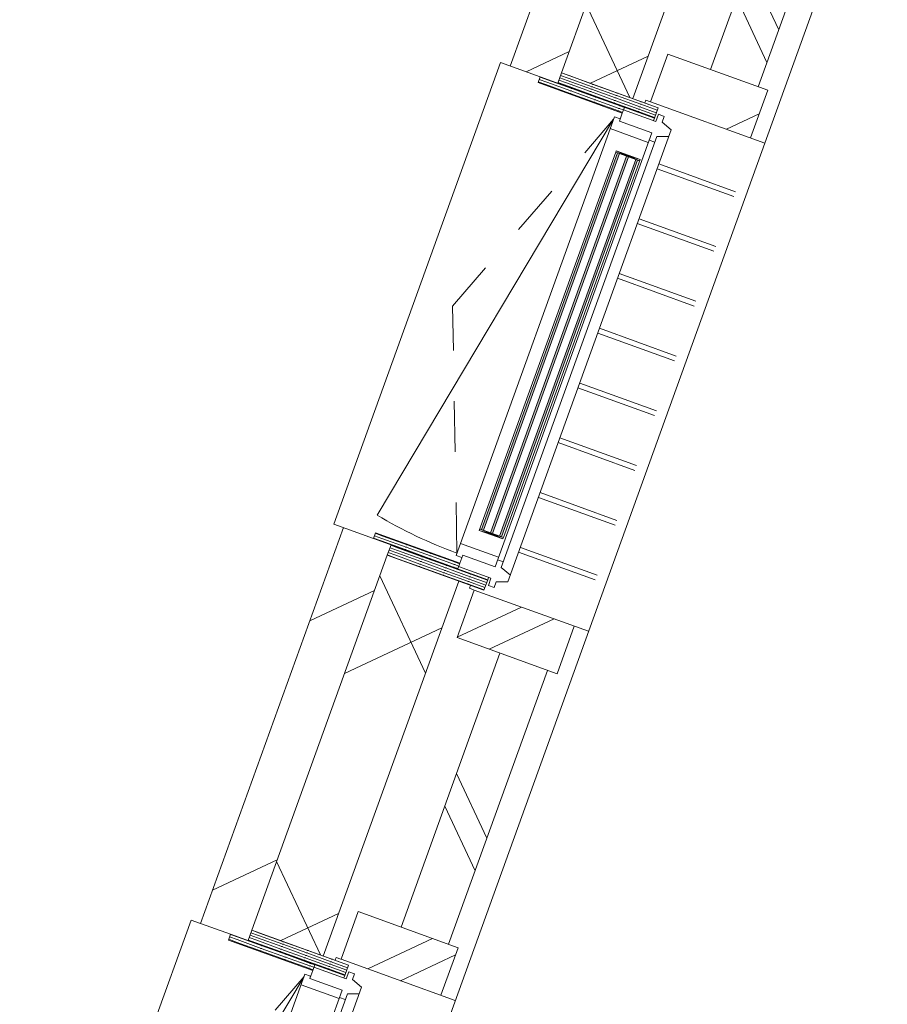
# Model space of a CAD drawing. Header units: metres. Extents: x 136266 to 136452, y 453403 to 453560.
# Tile 81 of 133: x 136427.67 to 136429.38, y 453457.01 to 453458.96. Entities that reach past the tile are written whole.
import ezdxf

# ---------------------------------------------------------------- set-up
doc = ezdxf.new("R2010")
doc.units = ezdxf.units.M
doc.linetypes.add('GS streep 0_60mm', pattern=[1.2, 0.6, -0.6])
for name, color, linetype, lineweight in [('A-DETL-BEBOUWING', 253, 'Continuous', 9), ('A-DETL-GENF-4', 252, 'Continuous', 9), ('A-GENM-1', 8, 'Continuous', 5), ('A-GENM-3', 7, 'GS streep 0_60mm', 5)]:
    doc.layers.add(name, color=color, linetype=linetype, lineweight=lineweight)
pattern_1 = [(50.36799999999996, (1194.736809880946, 112.262393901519), (-308.0628471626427, 255.141690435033), [])]
pattern_2 = [(230.3679950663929, (262040.2216095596, 123337.7240392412), (308.0628251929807, -255.1417169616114), []), (230.3679950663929, (260845.4843567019, 123225.4614157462), (308.0628251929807, -255.1417169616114), [])]

# ---------------------------------------------------------------- blocks, each defined once
blk = doc.blocks.new('859-DO-0010 29-09-2022')
at = {"layer": 'A-DETL-BEBOUWING'}
h = blk.add_hatch(dxfattribs=at)
h.set_pattern_fill('FP_589', color=256, angle=44.99999999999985, style=0, pattern_type=2)
h.set_pattern_definition([(140.3679999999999, (157682.3175318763, 61236.02990674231), (-270.5777627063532, -326.7006494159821), []), (230.3679999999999, (157682.3175318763, 61236.02990674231), (326.7006494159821, -270.5777627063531), [])])
h.paths.add_polyline_path([(157701.9530757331, 59423.67802295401), (157851.2952323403, 59437.71085089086), (157819.7447575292, 59773.48179965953), (157670.402600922, 59759.44897172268)])
h.paths.add_polyline_path([(157575.6342362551, 60768.0063360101), (157724.9763928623, 60782.03916394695), (157651.350822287, 61565.58767894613), (157502.0086656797, 61551.55485100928), (157542.7383231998, 61118.09589895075)])
h.paths.add_polyline_path([(157407.2403010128, 62560.11221529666), (157556.58245762, 62574.14504323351), (157513.3396699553, 63034.34958622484), (157363.997513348, 63020.31675828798), (157387.3855599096, 62771.41316394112)])
h = blk.add_hatch(dxfattribs=at)
h.set_pattern_fill('FP_290', color=256, angle=44.99999999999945, style=0, pattern_type=2)
h.set_pattern_definition([(140.3679999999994, (157922.9940527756, 61079.74516596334), (-255.1416904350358, -308.0628471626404), []), (140.3679999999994, (157810.7316588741, 62274.4819758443), (-255.1416904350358, -308.0628471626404), [])])
h.paths.add_polyline_path([(157997.3809725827, 59219.16904939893), (158096.9424103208, 59228.52426802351), (158053.6745241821, 59688.9959175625), (157954.113086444, 59679.64069893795), (157987.960517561, 59319.42475519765)])
h.paths.add_polyline_path([(157839.511658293, 60899.2683112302), (157939.0730960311, 60908.62352985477), (157885.2805889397, 61481.10179684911), (157785.7191512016, 61471.74657822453), (157818.9496819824, 61118.09589895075)])
h.paths.add_polyline_path([(157671.1177230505, 62691.37419051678), (157770.6791607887, 62700.72940914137), (157749.0452177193, 62930.96523391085), (157649.4837799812, 62921.61001528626), (157649.9388464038, 62916.76704270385)])
h = blk.add_hatch(dxfattribs=at)
h.set_pattern_fill('FP_250', color=256, angle=44.99999999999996, style=0, pattern_type=2)
h.set_pattern_definition(pattern_1)
h.paths.add_polyline_path([(157309.7370113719, 62528.85348036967), (157409.2984491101, 62538.20869899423), (157387.3855599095, 62771.41316394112), (157287.8241221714, 62762.05794531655), (157308.8579550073, 62538.20869899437)])
h = blk.add_hatch(dxfattribs=at)
h.set_pattern_fill('FP_308', color=256, angle=5.367995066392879, style=0, pattern_type=2)
h.set_pattern_definition(pattern_2)
h.paths.add_polyline_path([(157581.5124290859, 62682.95449375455), (157590.8676477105, 62583.39305601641), (157799.9466669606, 62603.03901512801), (157790.5914483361, 62702.60045286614), (157735.4343605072, 62697.4176569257)])
h = blk.add_hatch(dxfattribs=at)
h.set_pattern_fill('FP_939', color=256, scale=0.9999999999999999, angle=-116.41000493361, style=0, pattern_type=2)
h.set_pattern_definition([(5.367995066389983, (157410.2857560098, 62511.41529439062), (4.752451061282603, -50.57721037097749), [50.79999999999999, 0, 0, 0]), (5.367995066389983, (157409.8096491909, 62516.47290472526), (4.752451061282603, -50.57721037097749), [50.79999999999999, 0, 0, 0]), (5.367995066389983, (157409.3348827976, 62521.53096590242), (4.752451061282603, -50.57721037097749), [50.79999999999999, 0, 0, 0]), (5.367995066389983, (157408.8596716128, 62526.58813144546), (4.752451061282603, -50.57721037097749), [50.79999999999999, 0, 0, 0]), (5.367995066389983, (157408.3840095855, 62531.64663741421), (4.752451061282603, -50.57721037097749), [50.79999999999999, 0, 0, 0]), (5.367995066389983, (157407.9087984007, 62536.70380295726), (4.752451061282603, -50.57721037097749), [50.79999999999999, 0, 0, 0]), (5.367995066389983, (157407.4340320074, 62541.76186413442), (4.752451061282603, -50.57721037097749), [50.79999999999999, 0, 0, 0]), (5.367995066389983, (157406.9588208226, 62546.81902967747), (4.752451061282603, -50.57721037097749), [50.79999999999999, 0, 0, 0]), (5.367995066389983, (157406.4831587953, 62551.87753564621), (4.752451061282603, -50.57721037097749), [50.79999999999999, 0, 0, 0]), (5.367995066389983, (157406.0079476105, 62556.93470118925), (4.752451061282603, -50.57721037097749), [50.79999999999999, 0, 0, 0])])
h.paths.add_polyline_path([(157407.2403010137, 62560.11221529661), (157409.2984491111, 62538.20869899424), (157611.4081677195, 62557.19979280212), (157609.3500196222, 62579.10330910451), (157414.4156362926, 62560.78644049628)])
h = blk.add_hatch(dxfattribs=at)
h.set_pattern_fill('FP_1658', color=256, scale=0.9999999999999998, angle=-174.6320049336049, style=0, pattern_type=2)
h.set_pattern_definition([(5.367995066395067, (157375.5057763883, 62486.05101816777), (4.75245106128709, -50.57721037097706), [50.79999999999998, 0, 0, 0]), (5.367995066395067, (157375.0305312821, 62491.10873920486), (4.75245106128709, -50.57721037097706), [50.79999999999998, 0, 0, 0]), (5.367995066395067, (157374.555286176, 62496.16646024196), (4.75245106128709, -50.57721037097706), [50.79999999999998, 0, 0, 0]), (5.367995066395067, (157374.0800410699, 62501.22418127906), (4.75245106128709, -50.57721037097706), [50.79999999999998, 0, 0, 0]), (5.367995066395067, (157373.6047959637, 62506.28190231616), (4.75245106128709, -50.57721037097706), [50.79999999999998, 0, 0, 0]), (5.367995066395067, (157373.1295508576, 62511.33962335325), (4.75245106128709, -50.57721037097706), [50.79999999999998, 0, 0, 0]), (5.367995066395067, (157372.6543057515, 62516.39734439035), (4.75245106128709, -50.57721037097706), [50.79999999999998, 0, 0, 0]), (5.367995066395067, (157372.1790606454, 62521.45506542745), (4.75245106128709, -50.57721037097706), [50.79999999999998, 0, 0, 0]), (5.367995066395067, (157371.7038155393, 62526.51278646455), (4.75245106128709, -50.57721037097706), [50.79999999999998, 0, 0, 0]), (5.367995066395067, (157371.2285704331, 62531.57050750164), (4.75245106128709, -50.57721037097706), [50.79999999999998, 0, 0, 0])])
h.paths.add_polyline_path([(157409.2984491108, 62538.20869899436), (157372.4607171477, 62534.74726810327), (157373.5833433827, 62522.79989557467), (157549.8070881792, 62539.35863254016), (157548.6844619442, 62551.30600506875)])
for points in [[(157574.9316187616, 62464.38076187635), (157648.931398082, 61676.84978936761), (157652.9138555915, 61677.22399811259), (157578.9140762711, 62464.75497062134)], [(157593.8482919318, 62466.15825341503), (157667.8480712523, 61678.62728090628), (157671.8305287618, 61679.00148965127), (157597.8307494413, 62466.53246216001)], [(157612.7649651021, 62467.9357449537), (157686.7647444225, 61680.40477244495), (157690.747201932, 61680.77898118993), (157616.7474226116, 62468.30995369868)]]:
    blk.add_hatch(color=256, dxfattribs=at).paths.add_polyline_path(points)
h = blk.add_hatch(dxfattribs=at)
h.set_pattern_fill('FP_1659', color=256, scale=0.9999999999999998, angle=-174.6320049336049, style=0, pattern_type=2)
h.set_pattern_definition([(5.367995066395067, (157457.0331388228, 61618.40893039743), (-4.75245106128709, 50.57721037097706), [50.79999999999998, 0, 0, 0]), (5.367995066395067, (157457.5083839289, 61613.35120936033), (-4.75245106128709, 50.57721037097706), [50.79999999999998, 0, 0, 0]), (5.367995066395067, (157457.9836290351, 61608.29348832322), (-4.75245106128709, 50.57721037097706), [50.79999999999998, 0, 0, 0]), (5.367995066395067, (157458.4588741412, 61603.23576728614), (-4.75245106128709, 50.57721037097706), [50.79999999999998, 0, 0, 0]), (5.367995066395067, (157458.9341192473, 61598.17804624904), (-4.75245106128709, 50.57721037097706), [50.79999999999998, 0, 0, 0]), (5.367995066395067, (157459.4093643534, 61593.12032521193), (-4.75245106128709, 50.57721037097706), [50.79999999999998, 0, 0, 0]), (5.367995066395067, (157459.8846094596, 61588.06260417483), (-4.75245106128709, 50.57721037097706), [50.79999999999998, 0, 0, 0]), (5.367995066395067, (157460.3598545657, 61583.00488313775), (-4.75245106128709, 50.57721037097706), [50.79999999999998, 0, 0, 0]), (5.367995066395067, (157460.8350996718, 61577.94716210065), (-4.75245106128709, 50.57721037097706), [50.79999999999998, 0, 0, 0]), (5.367995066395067, (157461.3103447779, 61572.88944106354), (-4.75245106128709, 50.57721037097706), [50.79999999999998, 0, 0, 0])])
h.paths.add_polyline_path([(157477.896253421, 61583.43891359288), (157461.9901593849, 61581.94430894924), (157463.1127856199, 61569.99693642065), (157639.3365304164, 61586.55567338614), (157638.2139041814, 61598.50304591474), (157498.827891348, 61585.40573984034)])
h = blk.add_hatch(dxfattribs=at)
h.set_pattern_fill('FP_419', color=256, scale=0.9999999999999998, angle=-174.6320049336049, style=0, pattern_type=2)
h.set_pattern_definition([(5.367995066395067, (157495.9290188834, 61599.96684498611), (-4.75245106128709, 50.57721037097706), [50.79999999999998, 0, 0, 0]), (5.367995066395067, (157496.4042639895, 61594.90912394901), (-4.75245106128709, 50.57721037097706), [50.79999999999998, 0, 0, 0]), (5.367995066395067, (157496.8795090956, 61589.85140291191), (-4.75245106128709, 50.57721037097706), [50.79999999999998, 0, 0, 0]), (5.367995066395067, (157497.3547542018, 61584.79368187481), (-4.75245106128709, 50.57721037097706), [50.79999999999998, 0, 0, 0]), (5.367995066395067, (157497.8299993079, 61579.73596083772), (-4.75245106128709, 50.57721037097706), [50.79999999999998, 0, 0, 0]), (5.367995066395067, (157498.305244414, 61574.67823980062), (-4.75245106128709, 50.57721037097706), [50.79999999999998, 0, 0, 0]), (5.367995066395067, (157498.7804895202, 61569.62051876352), (-4.75245106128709, 50.57721037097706), [50.79999999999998, 0, 0, 0]), (5.367995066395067, (157499.2557346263, 61564.56279772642), (-4.75245106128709, 50.57721037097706), [50.79999999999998, 0, 0, 0]), (5.367995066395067, (157499.7309797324, 61559.50507668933), (-4.75245106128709, 50.57721037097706), [50.79999999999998, 0, 0, 0]), (5.367995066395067, (157500.2062248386, 61554.44735565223), (-4.75245106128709, 50.57721037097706), [50.79999999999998, 0, 0, 0])])
h.paths.add_polyline_path([(157499.9505175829, 61573.45836731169), (157502.0086656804, 61551.55485100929), (157704.1183842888, 61570.54594481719), (157702.0602361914, 61592.4494611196)])
h = blk.add_hatch(dxfattribs=at)
h.set_pattern_fill('FP_250', color=256, angle=44.99999999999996, style=0, pattern_type=2)
h.set_pattern_definition(pattern_1)
h.paths.add_polyline_path([(157478.1309466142, 60736.74760108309), (157577.6923843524, 60746.10281970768), (157499.9505175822, 61573.45836731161), (157400.389079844, 61564.10314868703), (157452.362091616, 61010.98857346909)])
h = blk.add_hatch(dxfattribs=at)
h.set_pattern_fill('FP_309', color=256, angle=5.367995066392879, style=0, pattern_type=2)
h.set_pattern_definition([(230.3679950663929, (262924.2897695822, 113929.1681729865), (308.0628251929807, -255.1417169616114), []), (230.3679950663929, (261729.5525167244, 113816.9055494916), (308.0628251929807, -255.1417169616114), [])])
h.paths.add_polyline_path([(157686.7586386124, 61562.88831920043), (157696.113857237, 61463.32688146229), (157905.1928764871, 61482.97284057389), (157895.8376578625, 61582.53427831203), (157840.6805700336, 61577.35148237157)])
h = blk.add_hatch(dxfattribs=at)
h.set_pattern_fill('FP_295', color=256, angle=5.367995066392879, style=0, pattern_type=2)
h.set_pattern_definition(pattern_2)
h.paths.add_polyline_path([(157749.9063643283, 60890.84861446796), (157759.2615829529, 60791.28717672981), (157968.340602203, 60810.93313584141), (157958.9853835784, 60910.49457357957), (157903.8282957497, 60905.31177763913)])
h = blk.add_hatch(dxfattribs=at)
h.set_pattern_fill('FP_939', color=256, scale=0.9999999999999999, angle=-116.41000493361, style=0, pattern_type=2)
h.set_pattern_definition([(5.367995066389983, (157578.6796912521, 60719.30941510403), (4.752451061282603, -50.57721037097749), [50.79999999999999, 0, 0, 0]), (5.367995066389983, (157578.2035844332, 60724.36702543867), (4.752451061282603, -50.57721037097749), [50.79999999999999, 0, 0, 0]), (5.367995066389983, (157577.7288180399, 60729.42508661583), (4.752451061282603, -50.57721037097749), [50.79999999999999, 0, 0, 0]), (5.367995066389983, (157577.2536068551, 60734.48225215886), (4.752451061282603, -50.57721037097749), [50.79999999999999, 0, 0, 0]), (5.367995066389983, (157576.7779448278, 60739.54075812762), (4.752451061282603, -50.57721037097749), [50.79999999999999, 0, 0, 0]), (5.367995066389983, (157576.302733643, 60744.59792367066), (4.752451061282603, -50.57721037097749), [50.79999999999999, 0, 0, 0]), (5.367995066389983, (157575.8279672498, 60749.65598484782), (4.752451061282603, -50.57721037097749), [50.79999999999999, 0, 0, 0]), (5.367995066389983, (157575.3527560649, 60754.71315039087), (4.752451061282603, -50.57721037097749), [50.79999999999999, 0, 0, 0]), (5.367995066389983, (157574.8770940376, 60759.77165635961), (4.752451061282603, -50.57721037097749), [50.79999999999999, 0, 0, 0]), (5.367995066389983, (157574.4018828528, 60764.82882190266), (4.752451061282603, -50.57721037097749), [50.79999999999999, 0, 0, 0])])
h.paths.add_polyline_path([(157575.634236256, 60768.00633601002), (157577.6923843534, 60746.10281970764), (157779.8021029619, 60765.09391351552), (157777.7439548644, 60786.99742981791), (157582.8095715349, 60768.68056120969)])
h = blk.add_hatch(dxfattribs=at)
h.set_pattern_fill('FP_1658', color=256, scale=0.9999999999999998, angle=-174.6320049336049, style=0, pattern_type=2)
h.set_pattern_definition([(5.367995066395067, (157543.8997116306, 60693.94513888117), (4.75245106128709, -50.57721037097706), [50.79999999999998, 0, 0, 0]), (5.367995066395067, (157543.4244665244, 60699.00285991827), (4.75245106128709, -50.57721037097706), [50.79999999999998, 0, 0, 0]), (5.367995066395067, (157542.9492214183, 60704.06058095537), (4.75245106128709, -50.57721037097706), [50.79999999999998, 0, 0, 0]), (5.367995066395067, (157542.4739763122, 60709.11830199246), (4.75245106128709, -50.57721037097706), [50.79999999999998, 0, 0, 0]), (5.367995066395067, (157541.9987312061, 60714.17602302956), (4.75245106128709, -50.57721037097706), [50.79999999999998, 0, 0, 0]), (5.367995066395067, (157541.5234861, 60719.23374406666), (4.75245106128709, -50.57721037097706), [50.79999999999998, 0, 0, 0]), (5.367995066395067, (157541.0482409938, 60724.29146510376), (4.75245106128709, -50.57721037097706), [50.79999999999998, 0, 0, 0]), (5.367995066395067, (157540.5729958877, 60729.34918614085), (4.75245106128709, -50.57721037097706), [50.79999999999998, 0, 0, 0]), (5.367995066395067, (157540.0977507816, 60734.40690717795), (4.75245106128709, -50.57721037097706), [50.79999999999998, 0, 0, 0]), (5.367995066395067, (157539.6225056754, 60739.46462821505), (4.75245106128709, -50.57721037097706), [50.79999999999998, 0, 0, 0])])
h.paths.add_polyline_path([(157577.6923843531, 60746.10281970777), (157540.8546523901, 60742.64138881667), (157541.977278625, 60730.69401628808), (157718.2010234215, 60747.25275325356), (157717.0783971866, 60759.20012578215)])
for p, q in [((157829.8150986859, 62605.84557642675), (157763.1861888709, 63314.93323345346)), ((157770.6791607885, 62700.72940914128), (157718.0560560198, 63260.76249641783)), ((157627.8498369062, 63151.84584005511), (157671.1177230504, 62691.37419051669)), ((157556.5824576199, 62574.14504323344), (157513.3396699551, 63034.34958622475)), ((157378.0303412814, 62870.97460167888), (157407.2403010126, 62560.11221529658)), ((157287.8241221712, 62762.05794531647), (157309.7370113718, 62528.85348036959)), ((157790.5914483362, 62702.60045286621), (157581.5124290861, 62682.95449375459)), ((157799.9466669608, 62603.03901512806), (157790.5914483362, 62702.60045286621)), ((157581.5124290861, 62682.95449375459), (157590.8676477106, 62583.39305601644)), ((157590.8676477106, 62583.39305601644), (157829.8150982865, 62605.84558071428)), ((157829.8035837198, 62605.84449443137), (157829.2317239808, 62605.79076004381)), ((158160.7615172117, 59083.92417660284), (157829.826613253, 62605.84666270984)), ((157580.9230189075, 62582.45861614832), (157590.8501999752, 62583.39141655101)), ((157581.4843320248, 62576.4849298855), (157580.9230189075, 62582.45861614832)), ((157611.8758819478, 62552.22221794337), (157611.4081677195, 62557.19979280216)), ((157372.4607171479, 62534.74726810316), (157289.8247238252, 62526.9824366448)), ((157380.4767922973, 61562.23210496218), (157289.8247238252, 62526.9824366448)), ((157657.908407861, 62479.20794913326), (157818.2877534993, 62494.2778785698)), ((157658.8439297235, 62469.25180535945), (157819.2232753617, 62484.32173479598)), ((157668.6669092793, 62364.7122957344), (157829.0462549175, 62379.78222517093)), ((157669.6024311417, 62354.75615196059), (157829.98177678, 62369.82608139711)), ((157679.4254106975, 62250.21664233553), (157839.8047563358, 62265.28657177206)), ((157680.36093256, 62240.26049856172), (157840.7402781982, 62255.33042799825)), ((157690.1839121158, 62135.72098893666), (157850.5632577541, 62150.79091837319)), ((157691.1194339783, 62125.76484516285), (157851.4987796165, 62140.83477459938)), ((157700.9424135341, 62021.2253355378), (157861.3217591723, 62036.29526497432)), ((157701.8779353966, 62011.26919176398), (157862.2572810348, 62026.33912120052)), ((157711.7009149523, 61906.72968213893), (157872.0802605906, 61921.79961157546)), ((157712.6364368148, 61896.77353836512), (157873.0157824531, 61911.84346780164)), ((157722.4594163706, 61792.23402874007), (157882.8387620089, 61807.30395817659)), ((157723.3949382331, 61782.27788496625), (157883.7742838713, 61797.34781440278)), ((157733.2179177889, 61677.7383753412), (157893.5972634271, 61692.80830477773)), ((157734.1534396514, 61667.78223156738), (157894.5327852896, 61682.85216100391)), ((157702.0602361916, 61592.44946111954), (157701.5924285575, 61597.42803003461)), ((157463.11278562, 61569.99693642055), (157380.4767922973, 61562.23210496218)), ((157676.8140098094, 61561.95387933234), (157676.2680956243, 61567.76368488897)), ((157925.7060891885, 61585.3408438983), (157686.7586386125, 61562.88831920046)), ((157905.1928764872, 61482.97284057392), (157895.8376578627, 61582.53427831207)), ((157400.3890798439, 61564.10314868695), (157478.1309466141, 60736.74760108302)), ((157502.0086656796, 61551.5548510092), (157575.6342362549, 60768.00633601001)), ((157724.9763928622, 60782.03916394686), (157651.3508222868, 61565.58767894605)), ((157686.7411908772, 61562.88667973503), (157676.8140098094, 61561.95387933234)), ((157686.7586386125, 61562.88831920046), (157696.1138572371, 61463.32688146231)), ((157696.1138572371, 61463.32688146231), (157905.1928764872, 61482.97284057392)), ((157785.7191512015, 61471.74657822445), (157839.5116582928, 60899.26831123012)), ((157939.0730960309, 60908.62352985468), (157885.2805889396, 61481.10179684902)), ((157939.1245344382, 60908.62836322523), (157885.3320273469, 61481.10663021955)), ((157958.9853835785, 60910.49457357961), (157749.9063643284, 60890.848614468)), ((157968.3406022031, 60810.93313584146), (157958.9853835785, 60910.49457357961)), ((157749.9063643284, 60890.848614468), (157759.261582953, 60791.28717672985)), ((157759.261582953, 60791.28717672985), (157998.209033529, 60813.7397014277)), ((157749.3169541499, 60790.35273686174), (157759.2441352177, 60791.28553726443)), ((157749.8782672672, 60784.37905059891), (157749.3169541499, 60790.35273686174)), ((157780.2698638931, 60760.11584162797), (157779.8021029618, 60765.0939135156)), ((157540.8546523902, 60742.64138881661), (157458.2186590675, 60734.87655735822)), ((157548.8707275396, 59770.1262256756), (157458.2186590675, 60734.87655735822))]:
    blk.add_line(p, q, dxfattribs=at)
at = {"layer": 'A-DETL-GENF-4'}
for p, q in [((157407.2403010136, 62560.1122152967), (157609.3500196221, 62579.10330910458)), ((157609.3500196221, 62579.10330910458), (157611.4081677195, 62557.19979280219)), ((157409.2984491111, 62538.20869899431), (157407.2403010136, 62560.1122152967)), ((157372.4607171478, 62534.74726810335), (157611.4081677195, 62557.19979280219)), ((157548.6844619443, 62551.30600506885), (157549.8070881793, 62539.35863254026)), ((157373.5833433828, 62522.79989557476), (157372.4607171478, 62534.74726810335)), ((157549.8070881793, 62539.35863254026), (157373.5833433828, 62522.79989557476)), ((157638.2139041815, 61598.50304591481), (157461.990159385, 61581.94430894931)), ((157463.11278562, 61569.99693642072), (157702.0602361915, 61592.44946111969)), ((157639.3365304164, 61586.55567338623), (157638.2139041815, 61598.50304591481)), ((157704.1183842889, 61570.54594481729), (157702.0602361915, 61592.44946111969)), ((157461.990159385, 61581.94430894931), (157463.11278562, 61569.99693642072)), ((157499.950517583, 61573.4583673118), (157502.0086656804, 61551.55485100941)), ((157502.0086656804, 61551.55485100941), (157704.1183842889, 61570.54594481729)), ((157575.634236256, 60768.0063360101), (157777.7439548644, 60786.99742981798)), ((157777.7439548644, 60786.99742981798), (157779.8021029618, 60765.09391351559)), ((157540.8546523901, 60742.64138881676), (157779.8021029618, 60765.09391351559)), ((157577.6923843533, 60746.10281970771), (157575.634236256, 60768.0063360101)), ((157717.0783971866, 60759.20012578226), (157718.2010234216, 60747.25275325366)), ((157541.9772786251, 60730.69401628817), (157540.8546523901, 60742.64138881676)), ((157718.2010234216, 60747.25275325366), (157541.9772786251, 60730.69401628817))]:
    blk.add_line(p, q, dxfattribs=at)
at = {"layer": 'A-GENM-1'}
for p, q in [((157627.398043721, 62568.74682078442), (157615.4506711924, 62567.62419454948)), ((157615.4506711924, 62567.62419454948), (157616.8539539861, 62552.68997888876)), ((157628.520669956, 62556.79944825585), (157627.398043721, 62568.74682078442)), ((157616.8539539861, 62552.68997888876), (157549.1521763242, 62546.32843022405)), ((157651.1726037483, 62550.8926813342), (157628.520669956, 62556.79944825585)), ((157739.9536284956, 61606.05463719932), (157651.1726037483, 62550.8926813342)), ((157539.4500562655, 62521.31105893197), (157450.0456003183, 61614.70869667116)), ((157550.9296678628, 62527.41175705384), (157538.9822953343, 62526.28913081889)), ((157538.9822953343, 62526.28913081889), (157625.1438588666, 61609.32828925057)), ((157549.8070883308, 62539.35863255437), (157551.3974287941, 62522.43368516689)), ((157619.099206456, 62528.79523383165), (157551.3974287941, 62522.43368516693)), ((157704.3252481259, 61621.79053603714), (157619.099206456, 62528.79523383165)), ((157631.3272355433, 62526.9310169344), (157652.4823343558, 62536.95408005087)), ((157715.9919640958, 61625.90000540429), (157631.3272355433, 62526.9310169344)), ((157541.3210999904, 62501.39877138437), (157620.9702501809, 62508.88294628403)), ((157620.5024892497, 62513.86101817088), (157632.4498617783, 62514.98364440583)), ((157620.4492235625, 62471.67100557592), (157570.6685046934, 62466.99339626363)), ((157620.7298801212, 62468.68416244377), (157570.6685046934, 62466.99339626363)), ((157570.6685046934, 62466.99339626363), (157570.9491612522, 62464.00655313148)), ((157570.9491612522, 62464.00655313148), (157620.4492235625, 62471.67100557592)), ((157570.9491612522, 62464.00655313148), (157620.7298801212, 62468.68416244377)), ((157645.2295971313, 61673.48873749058), (157570.9491612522, 62464.00655313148)), ((157574.9316187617, 62464.38076187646), (157648.9313980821, 61676.8497893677)), ((157652.9138555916, 61677.22399811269), (157578.9140762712, 62464.75497062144)), ((157593.8482919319, 62466.15825341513), (157667.8480712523, 61678.62728090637)), ((157671.8305287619, 61679.00148965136), (157597.8307494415, 62466.53246216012)), ((157612.7649651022, 62467.9357449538), (157686.7647444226, 61680.40477244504)), ((157690.7472019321, 61680.77898119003), (157616.7474226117, 62468.30995369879)), ((157620.4492235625, 62471.67100557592), (157694.7296594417, 61681.15318993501)), ((157644.9489405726, 61676.47558062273), (157694.7296594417, 61681.15318993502)), ((157695.0103160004, 61678.16634680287), (157644.9489405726, 61676.47558062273)), ((157645.2295971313, 61673.48873749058), (157694.7296594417, 61681.15318993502)), ((157695.0103160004, 61678.16634680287), (157645.2295971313, 61673.48873749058)), ((157694.7296594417, 61681.15318993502), (157695.0103160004, 61678.16634680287)), ((157702.454204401, 61641.70282358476), (157622.8050542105, 61634.2186486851)), ((157714.8693378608, 61637.84737793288), (157702.9219653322, 61636.72475169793)), ((157738.6438978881, 61619.99323848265), (157715.9919640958, 61625.90000540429)), ((157625.1438588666, 61609.32828925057), (157637.0912313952, 61610.45091548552)), ((157704.3252481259, 61621.7905360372), (157636.623470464, 61615.42898737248)), ((157636.623470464, 61615.42898737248), (157638.2139043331, 61598.50304592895)), ((157638.8687229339, 61591.53424231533), (157706.5705005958, 61597.89579098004)), ((157706.5705005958, 61597.89579098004), (157707.9737833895, 61582.96157531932)), ((157718.7985296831, 61596.03157408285), (157739.9536284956, 61606.05463719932)), ((157719.9211559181, 61584.08420155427), (157718.7985296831, 61596.03157408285)), ((157707.9737833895, 61582.96157531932), (157719.9211559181, 61584.08420155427)), ((157795.7920255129, 60776.6404444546), (157783.8446529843, 60775.51781821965)), ((157783.8446529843, 60775.51781821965), (157785.247935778, 60760.58360255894)), ((157796.9146517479, 60764.69307192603), (157795.7920255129, 60776.6404444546)), ((157785.247935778, 60760.58360255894), (157717.5461581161, 60754.22205389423)), ((157819.5665855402, 60758.78630500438), (157796.9146517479, 60764.69307192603)), ((157908.3476102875, 59813.9482608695), (157819.5665855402, 60758.78630500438)), ((157719.3236496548, 60735.30538072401), (157707.3762771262, 60734.18275448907)), ((157707.3762771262, 60734.18275448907), (157793.5378406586, 59817.22191292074)), ((157718.2010234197, 60747.25275325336), (157719.791410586, 60730.32730883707)), ((157719.791410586, 60730.32730883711), (157719.3236496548, 60735.30538072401)), ((157719.791410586, 60730.32730883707), (157787.4931882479, 60736.68885750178)), ((157872.7192299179, 59829.68415970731), (157787.493188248, 60736.68885750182)), ((157799.7212173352, 60734.82464060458), (157820.8763161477, 60744.84770372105)), ((157884.3859458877, 59833.79362907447), (157799.7212173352, 60734.82464060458)), ((157707.8440380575, 60729.20468260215), (157618.4395821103, 59822.60232034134)), ((157789.1303515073, 60719.26560589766), (157709.4812013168, 60711.78143099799)), ((157788.8964710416, 60721.75464184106), (157800.8438435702, 60722.87726807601))]:
    blk.add_line(p, q, dxfattribs=at)
blk.add_arc((157539.4500562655, 62521.31105893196), 911.0000000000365, 264.3679950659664, 275.3679950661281, dxfattribs=at)
at = {"layer": 'A-GENM-3'}
for p, q in [((157408.9984219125, 62051.54681464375), (157539.4500562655, 62521.31105893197)), ((157624.6760979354, 61614.30636113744), (157408.9984219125, 62051.54681464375)), ((157577.3924037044, 60259.44043831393), (157707.8440380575, 60729.20468260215))]:
    blk.add_line(p, q, dxfattribs=at)

msp = doc.modelspace()

# ---------------------------------------------------------------- block references
at = {"xscale": 0.001, "yscale": 0.001, "zscale": 0.001, "rotation": 334.7650131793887}
msp.add_blockref('859-DO-0010 29-09-2022', (136259.6791283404, 453469.3710543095), dxfattribs=at)

doc.saveas('drawing.dxf')
